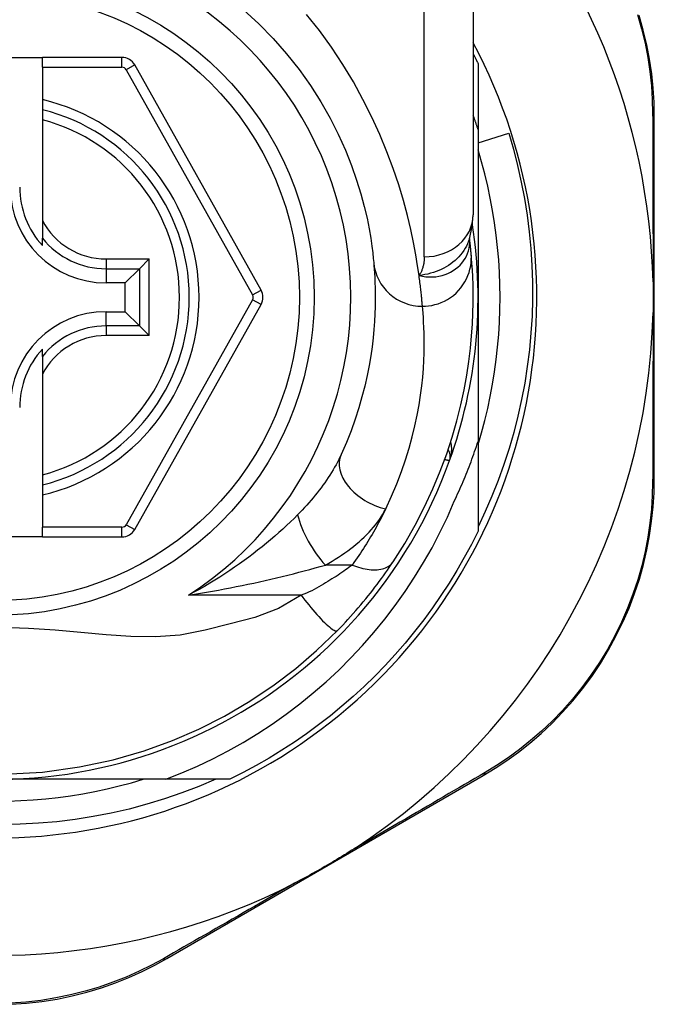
# Model space of a CAD drawing. Header units: inches. Extents: x 19 to 626, y 56 to 294.
# Tile 111 of 203: x 117.631 to 118.141, y 196.996 to 197.788. Entities that reach past the tile are written whole.
import ezdxf

# ---------------------------------------------------------------- set-up
doc = ezdxf.new("R2010")
doc.units = ezdxf.units.IN
doc.header["$MEASUREMENT"] = 0
doc.layers.add('Visible Edges(ANSI)', color=7, linetype='Continuous', lineweight=25)
doc.layers.add('Visible Tangent Edges(ANSI)', color=7, linetype='Continuous', lineweight=25)

msp = doc.modelspace()

# ---------------------------------------------------------------- linework, layer by layer
at = {"layer": 'Visible Edges(ANSI)'}
for p, q in [((117.9953, 197.86812), (117.9953, 197.63086)), ((117.57404, 197.75743), (117.64884, 197.75743)), ((117.71279, 197.75743), (117.64884, 197.75743)), ((117.64884, 197.74955), (117.64884, 197.75743)), ((117.82473, 197.57021), (117.72309, 197.75139)), ((117.99923, 197.75251), (117.99923, 197.69945)), ((117.64884, 197.74955), (117.64884, 197.72347)), ((117.64884, 197.72347), (117.64884, 197.71537)), ((117.64884, 197.71537), (117.64884, 197.70725)), ((117.64884, 197.70725), (117.64884, 197.62627)), ((118.14097, 197.41819), (118.14097, 197.71027)), ((117.99923, 197.69945), (117.99923, 197.56443)), ((117.99923, 197.68868), (118.02384, 197.69661)), ((117.64884, 197.62627), (117.64884, 197.61199)), ((117.64884, 197.60608), (117.64884, 197.61199)), ((117.99238, 197.61168), (117.99237, 197.61173)), ((117.73479, 197.59526), (117.72695, 197.58742)), ((117.72695, 197.58742), (117.71552, 197.57599)), ((117.71552, 197.57599), (117.70002, 197.57599)), ((117.71552, 197.55286), (117.71552, 197.57599)), ((117.99923, 197.56443), (117.99923, 197.44851)), ((117.70002, 197.55286), (117.71552, 197.55286)), ((117.72695, 197.54143), (117.71552, 197.55286)), ((117.72309, 197.37763), (117.82473, 197.55865)), ((117.72695, 197.54143), (117.73479, 197.53359)), ((117.64884, 197.51686), (117.64884, 197.52277)), ((117.64884, 197.51686), (117.64884, 197.50258)), ((117.64884, 197.50258), (117.64884, 197.4216)), ((117.99923, 197.44851), (117.99923, 197.37634)), ((117.64884, 197.4216), (117.64884, 197.41348)), ((117.64884, 197.41348), (117.64884, 197.40538)), ((117.64884, 197.40538), (117.64884, 197.37947)), ((117.64884, 197.3716), (117.64884, 197.37947)), ((117.64884, 197.3716), (117.57404, 197.3716)), ((117.64884, 197.3716), (117.71279, 197.3716)), ((117.74814, 197.17663), (117.61144, 197.17663)), ((117.79952, 197.17663), (117.74814, 197.17663)), ((117.7489, 197.0323), (118.00346, 197.1797))]:
    msp.add_line(p, q, dxfattribs=at)
at = {"layer": 'Visible Edges(ANSI)', "flags": 128}
for points in [[(117.81053, 197.79563), (117.82282, 197.78444), (117.83441, 197.77269), (117.84524, 197.76046), (117.85528, 197.74783), (117.86444, 197.7349), (117.87273, 197.7218), (117.88016, 197.70868), (117.88674, 197.69567), (117.89249, 197.68293), (117.89743, 197.6706), (117.90158, 197.65881), (117.90497, 197.64773), (117.90772, 197.63746), (117.90992, 197.62807), (117.91163, 197.61959), (117.91293, 197.61207), (117.91387, 197.60555), (117.91453, 197.60008), (117.91497, 197.5957), (117.91527, 197.59245)], [(118.14097, 197.71027), (118.14074, 197.72141), (118.14004, 197.73277), (118.13886, 197.74431), (118.13715, 197.75596), (118.13491, 197.76769), (118.13214, 197.77946), (118.12881, 197.79122)], [(117.9953, 197.76042), (117.99546, 197.76009), (117.99563, 197.75976), (117.9958, 197.75944), (117.99596, 197.75911), (117.99613, 197.75878), (117.9963, 197.75845), (117.99646, 197.75812), (117.99663, 197.75779), (117.99679, 197.75746), (117.99696, 197.75713), (117.99712, 197.75681), (117.99728, 197.75648), (117.99745, 197.75615), (117.99761, 197.75582), (117.99778, 197.75549), (117.99794, 197.75516), (117.9981, 197.75483), (117.99826, 197.7545), (117.99843, 197.75417), (117.99859, 197.75383), (117.99875, 197.7535), (117.99891, 197.75317), (117.99907, 197.75284), (117.99923, 197.75251)], [(117.99923, 197.69945), (117.99908, 197.69994), (117.99892, 197.70042), (117.99876, 197.70091), (117.9986, 197.70139), (117.99844, 197.70188), (117.99828, 197.70236), (117.99812, 197.70285), (117.99796, 197.70333), (117.9978, 197.70381), (117.99763, 197.7043), (117.99747, 197.70478), (117.99731, 197.70527), (117.99714, 197.70575), (117.99698, 197.70623), (117.99681, 197.70672), (117.99665, 197.7072), (117.99648, 197.70768), (117.99631, 197.70816), (117.99614, 197.70865), (117.99598, 197.70913), (117.99581, 197.70961), (117.99564, 197.71009), (117.99547, 197.71057), (117.9953, 197.71105)], [(118.02384, 197.69661), (118.02765, 197.68356), (118.03104, 197.67041), (118.03401, 197.65718), (118.03656, 197.64386), (118.0387, 197.63048), (118.04041, 197.61705), (118.0417, 197.60357), (118.04257, 197.59005), (118.04301, 197.57651), (118.04303, 197.56295), (118.04263, 197.54938), (118.04179, 197.53582), (118.04053, 197.52228), (118.03884, 197.5088), (118.03673, 197.4954), (118.0342, 197.48208), (118.03126, 197.46885), (118.0279, 197.45573), (118.02413, 197.44272), (118.01996, 197.42984), (118.01538, 197.41709), (118.01039, 197.40449), (118.00501, 197.39204), (117.99923, 197.37975)], [(117.99923, 197.44587), (118.00205, 197.4555), (118.00462, 197.46519), (118.00695, 197.47494), (118.00904, 197.48474), (118.01089, 197.4946), (118.0125, 197.50449), (118.01385, 197.51443), (118.01497, 197.52439), (118.01583, 197.53438), (118.01645, 197.54438), (118.01683, 197.5544), (118.01695, 197.56443), (118.01683, 197.57445), (118.01645, 197.58447), (118.01583, 197.59448), (118.01497, 197.60446), (118.01385, 197.61443), (118.0125, 197.62436), (118.01089, 197.63426), (118.00904, 197.64411), (118.00695, 197.65392), (118.00462, 197.66367), (118.00205, 197.67336), (117.99923, 197.68298)], [(117.99227, 197.61143), (117.99459, 197.62132), (117.9953, 197.63086)], [(117.99367, 197.59968), (117.99364, 197.60002), (117.99361, 197.60038), (117.99357, 197.60075), (117.99354, 197.60113), (117.9935, 197.60152), (117.99346, 197.60194), (117.99342, 197.60236), (117.99337, 197.6028), (117.99333, 197.60325), (117.99328, 197.60372), (117.99323, 197.6042), (117.99318, 197.60469), (117.99312, 197.6052), (117.99307, 197.60572), (117.99301, 197.60625), (117.99295, 197.6068), (117.99289, 197.60736), (117.99282, 197.60794), (117.99275, 197.60853), (117.99268, 197.60913), (117.99261, 197.60975), (117.99254, 197.61038), (117.99246, 197.61102), (117.99238, 197.61168)], [(117.91527, 197.59245), (117.91548, 197.58999), (117.91571, 197.58715), (117.91593, 197.58393), (117.91614, 197.58033), (117.91632, 197.57636), (117.91646, 197.57202), (117.91654, 197.56731), (117.91655, 197.56224), (117.91646, 197.55683), (117.91627, 197.55107), (117.91595, 197.54497), (117.91547, 197.53853), (117.91481, 197.53176), (117.91396, 197.52466), (117.91288, 197.51723), (117.91156, 197.50947), (117.90997, 197.50139), (117.90808, 197.49301), (117.90586, 197.48437), (117.9033, 197.47548), (117.90036, 197.46636), (117.89704, 197.45706), (117.8933, 197.44758), (117.88911, 197.43796)], [(117.93082, 197.35149), (117.9402, 197.36627), (117.94866, 197.38104), (117.95624, 197.39573), (117.96297, 197.41024), (117.96888, 197.42449), (117.97402, 197.43842), (117.97845, 197.45197), (117.98223, 197.46512), (117.9854, 197.47782), (117.98802, 197.49003), (117.99014, 197.50173), (117.99182, 197.51288), (117.99311, 197.52348), (117.99405, 197.53351), (117.99469, 197.54294), (117.99509, 197.55177), (117.99527, 197.55999), (117.99528, 197.56758), (117.99516, 197.57454), (117.99494, 197.58087), (117.99466, 197.58655), (117.99433, 197.59158), (117.994, 197.59596), (117.99367, 197.59968)], [(118.13997, 197.57675), (118.13999, 197.57572), (118.14001, 197.57469), (118.14003, 197.57366), (118.14005, 197.57263), (118.14006, 197.5716), (118.14007, 197.57057), (118.14008, 197.56954), (118.14009, 197.56852), (118.1401, 197.56749), (118.1401, 197.56647), (118.1401, 197.56544), (118.14011, 197.56442), (118.1401, 197.56339), (118.1401, 197.56237), (118.1401, 197.56134), (118.14009, 197.56032), (118.14008, 197.55929), (118.14007, 197.55827), (118.14006, 197.55724), (118.14005, 197.55622), (118.14003, 197.55519), (118.14001, 197.55416), (118.13999, 197.55313), (118.13997, 197.55211)], [(117.98009, 197.40029), (117.98101, 197.40225), (117.98192, 197.40421), (117.98282, 197.40618), (117.98371, 197.40816), (117.98459, 197.41013), (117.98546, 197.41211), (117.98632, 197.4141), (117.98716, 197.41609), (117.988, 197.41809), (117.98882, 197.42009), (117.98964, 197.42209), (117.99044, 197.4241), (117.99123, 197.42611), (117.99201, 197.42813), (117.99279, 197.43015), (117.99355, 197.43217), (117.99429, 197.4342), (117.99503, 197.43623), (117.99576, 197.43827), (117.99648, 197.44031), (117.99718, 197.44235), (117.99788, 197.4444), (117.99856, 197.44645), (117.99923, 197.44851)], [(118.00346, 197.1797), (118.01294, 197.18544), (118.02239, 197.19171), (118.03174, 197.19848), (118.04094, 197.20577), (118.04994, 197.21354), (118.0587, 197.2218), (118.06719, 197.23053), (118.07537, 197.23972), (118.08318, 197.24937), (118.0906, 197.25944), (118.09759, 197.26988), (118.10412, 197.28064), (118.11016, 197.29168), (118.11569, 197.30296), (118.12068, 197.31442), (118.12509, 197.32602), (118.12893, 197.33769), (118.13221, 197.3494), (118.13495, 197.36111), (118.13715, 197.37277), (118.13884, 197.38435), (118.14003, 197.39581), (118.14073, 197.4071), (118.14097, 197.41819)], [(117.74814, 197.17663), (117.76094, 197.18172), (117.77356, 197.18724), (117.78599, 197.19317), (117.79822, 197.19953), (117.81025, 197.2063), (117.82205, 197.21348), (117.83362, 197.22107), (117.84491, 197.22903), (117.85591, 197.23736), (117.86663, 197.24606), (117.87704, 197.25511), (117.88714, 197.26451), (117.89692, 197.27425), (117.90636, 197.28432), (117.91547, 197.29471), (117.92423, 197.30542), (117.9326, 197.3164), (117.94059, 197.32766), (117.94819, 197.33917), (117.9554, 197.35094), (117.96219, 197.36294), (117.96858, 197.37517), (117.97455, 197.38763), (117.98009, 197.40029)], [(117.99923, 197.37634), (117.99385, 197.36563), (117.98817, 197.35507), (117.98221, 197.34467), (117.97595, 197.33444), (117.96941, 197.32439), (117.9626, 197.31453), (117.95551, 197.30486), (117.94816, 197.29539), (117.94054, 197.28613), (117.93268, 197.27708), (117.92456, 197.26826), (117.9162, 197.25966), (117.90761, 197.2513), (117.89878, 197.24319), (117.88974, 197.23532), (117.88047, 197.22771), (117.871, 197.22035), (117.86133, 197.21327), (117.85147, 197.20645), (117.84142, 197.19991), (117.83119, 197.19366), (117.8208, 197.18769), (117.81024, 197.18201), (117.79952, 197.17663)], [(117.88608, 197.29625), (117.88823, 197.29847), (117.89037, 197.30071), (117.8925, 197.30298), (117.89462, 197.30528), (117.89672, 197.3076), (117.89881, 197.30994), (117.90088, 197.31229), (117.90291, 197.31465), (117.90492, 197.31701), (117.90689, 197.31937), (117.90884, 197.32173), (117.91074, 197.32409), (117.91262, 197.32644), (117.91446, 197.32878), (117.91626, 197.33112), (117.91802, 197.33345), (117.91976, 197.33576), (117.92145, 197.33807), (117.92311, 197.34036), (117.92474, 197.34264), (117.92632, 197.34489), (117.92786, 197.34712), (117.92936, 197.34932), (117.93082, 197.35149)], [(117.61782, 197.18062), (117.64889, 197.18241), (117.67859, 197.18649), (117.70581, 197.19234), (117.7306, 197.19953), (117.75334, 197.20774), (117.77461, 197.21697), (117.7952, 197.22741), (117.81577, 197.23947), (117.83521, 197.25253), (117.85275, 197.26586), (117.86937, 197.28014), (117.88608, 197.29625)], [(117.78835, 197.17663), (117.77475, 197.17089), (117.76095, 197.16561), (117.74695, 197.16081), (117.73279, 197.1565), (117.71851, 197.15269), (117.70412, 197.14938), (117.68964, 197.14658), (117.67507, 197.14428), (117.66044, 197.14249), (117.64575, 197.1412), (117.63102, 197.14043), (117.61627, 197.14017)], [(117.62146, 197.15904), (117.63148, 197.15941), (117.64149, 197.16003), (117.65148, 197.1609), (117.66144, 197.16201), (117.67137, 197.16337), (117.68127, 197.16497), (117.69112, 197.16682), (117.70093, 197.16891), (117.71068, 197.17125), (117.72037, 197.17382), (117.72999, 197.17663)], [(117.89955, 197.12069), (117.89761, 197.11944), (117.89566, 197.1182), (117.89371, 197.11698), (117.89175, 197.11576), (117.88977, 197.11455), (117.88777, 197.11334), (117.88576, 197.11213), (117.88376, 197.11093), (117.88178, 197.10976), (117.87981, 197.1086), (117.87785, 197.10745), (117.87588, 197.10631), (117.87391, 197.10518), (117.87194, 197.10404), (117.86996, 197.10292), (117.86798, 197.10179), (117.86599, 197.10068), (117.86398, 197.09956), (117.86194, 197.09843), (117.85987, 197.0973), (117.85778, 197.09617), (117.8557, 197.09506), (117.85361, 197.09397), (117.85155, 197.0929)], [(117.62332, 196.99554), (117.63592, 196.99638), (117.64841, 196.99779), (117.66073, 196.99977), (117.67283, 197.0023), (117.68467, 197.00533), (117.69624, 197.00883), (117.7075, 197.01278), (117.71842, 197.01713), (117.72898, 197.02186), (117.73914, 197.02693), (117.7489, 197.0323)]]:
    msp.add_lwpolyline(points, dxfattribs=at)
at = {"layer": 'Visible Edges(ANSI)'}
msp.add_circle((117.61144, 197.56443), 0.25591, dxfattribs=at)
for centre, radius, start, end in [((117.61058, 197.56443), 0.52953, 1.33308, 43.40464), ((117.61144, 197.56443), 0.43504, 151.92751, 28.07249), ((117.71279, 197.74562), 0.01181, 29.29123, 90), ((117.61144, 197.56443), 0.15551, 283.91643, 76.08357), ((117.70002, 197.65301), 0.07702, 180, 270), ((117.70002, 197.65301), 0.06944, 180, 222.51741), ((117.61144, 197.56443), 0.3878, 171.33391, 340.21195), ((117.61144, 197.56443), 0.3878, 340.21195, 8.66609), ((117.81443, 197.56443), 0.01181, 330.68681, 29.29123), ((117.70002, 197.47584), 0.07702, 90, 180), ((117.61058, 197.56443), 0.52953, 303.07249, 358.66692), ((117.70002, 197.47584), 0.06944, 137.48259, 180), ((117.96707, 197.43647), 0.00984, 340.21195, 33.93658), ((117.71279, 197.38341), 0.01181, 270, 330.68681), ((117.61058, 197.56443), 0.52953, 251.08535, 297.06854)]:
    msp.add_arc(centre, radius, start, end, dxfattribs=at)
at = {"layer": 'Visible Tangent Edges(ANSI)'}
for p, q in [((117.95593, 197.59696), (117.95593, 197.86812)), ((117.71279, 197.74955), (117.71279, 197.75743)), ((117.72309, 197.75139), (117.71622, 197.74754)), ((117.64884, 197.74955), (117.71279, 197.74955)), ((117.71622, 197.74754), (117.81786, 197.56636)), ((117.70002, 197.59526), (117.73479, 197.59526)), ((117.70002, 197.59526), (117.70002, 197.58742)), ((117.73479, 197.53359), (117.73479, 197.59526)), ((117.70002, 197.58742), (117.72695, 197.58742)), ((117.70002, 197.58742), (117.70002, 197.57599)), ((117.72695, 197.58742), (117.72695, 197.54143)), ((117.81786, 197.56636), (117.82473, 197.57021)), ((117.81786, 197.5625), (117.71622, 197.38148)), ((117.82473, 197.55865), (117.81786, 197.5625)), ((117.70002, 197.54143), (117.70002, 197.55286)), ((117.70002, 197.54143), (117.70002, 197.53359)), ((117.72695, 197.54143), (117.70002, 197.54143)), ((117.73479, 197.53359), (117.70002, 197.53359)), ((117.71279, 197.37947), (117.64884, 197.37947)), ((117.71279, 197.3716), (117.71279, 197.37947)), ((117.71622, 197.38148), (117.72309, 197.37763)), ((117.89806, 197.34902), (117.8764, 197.34902)), ((117.85691, 197.32472), (117.7664, 197.32472))]:
    msp.add_line(p, q, dxfattribs=at)
at = {"layer": 'Visible Tangent Edges(ANSI)', "flags": 128}
for points in [[(117.95179, 197.5819), (117.95062, 197.58987), (117.94916, 197.59873), (117.94734, 197.60845), (117.9451, 197.61897), (117.94241, 197.63025), (117.93919, 197.64224), (117.93537, 197.65486), (117.93092, 197.66801), (117.92584, 197.68157), (117.92011, 197.69544), (117.91373, 197.7095), (117.90668, 197.72366), (117.89895, 197.73779), (117.89054, 197.7518), (117.88142, 197.76557), (117.87165, 197.77903), (117.86125, 197.7921)], [(118.12749, 197.79191), (118.13077, 197.7804), (118.13352, 197.76889), (118.13574, 197.75741), (118.13745, 197.746), (118.13865, 197.73472), (118.13937, 197.7236), (118.13964, 197.71271)], [(118.13964, 197.71271), (118.13966, 197.70747), (118.13968, 197.7022), (118.1397, 197.69688), (118.13972, 197.69152), (118.13974, 197.68612), (118.13976, 197.68067), (118.13978, 197.67519), (118.1398, 197.66967), (118.13981, 197.6641), (118.13983, 197.6585), (118.13985, 197.65287), (118.13986, 197.64719), (118.13988, 197.64148), (118.13989, 197.63574), (118.1399, 197.62996), (118.13991, 197.62415), (118.13992, 197.61831), (118.13993, 197.61244), (118.13994, 197.60654), (118.13995, 197.60061), (118.13996, 197.59467), (118.13996, 197.5887), (118.13997, 197.58273), (118.13997, 197.57675)], [(117.99228, 197.61144), (117.99158, 197.60948), (117.99078, 197.60757), (117.98987, 197.60569), (117.98885, 197.60385), (117.98772, 197.60206), (117.9865, 197.60033), (117.98519, 197.59866), (117.98378, 197.59705), (117.98228, 197.59551), (117.98069, 197.59404), (117.97903, 197.59264), (117.97728, 197.59132), (117.97546, 197.59007), (117.97357, 197.58891), (117.97163, 197.58784), (117.96962, 197.58686), (117.96756, 197.58596), (117.96545, 197.58514), (117.96329, 197.58441), (117.96108, 197.58375), (117.95882, 197.58318), (117.95652, 197.58268), (117.95417, 197.58225), (117.95179, 197.5819)], [(117.95179, 197.5819), (117.95452, 197.58132), (117.95725, 197.58095), (117.95994, 197.58078), (117.9626, 197.58081), (117.96521, 197.58102), (117.96776, 197.58141), (117.97024, 197.58198), (117.97265, 197.58272), (117.97495, 197.58362), (117.97716, 197.58468), (117.97924, 197.58588), (117.9812, 197.58722), (117.98303, 197.58869), (117.98472, 197.59028), (117.98626, 197.59198), (117.98764, 197.59378), (117.98886, 197.59567), (117.98991, 197.59763), (117.99079, 197.59966), (117.99149, 197.60174), (117.99201, 197.60387), (117.99235, 197.60604), (117.9925, 197.60822), (117.99247, 197.6104)], [(117.99247, 197.6104), (117.99247, 197.61048), (117.99246, 197.61055), (117.99246, 197.61062), (117.99246, 197.61069), (117.99245, 197.61076), (117.99245, 197.61082), (117.99244, 197.61088), (117.99244, 197.61094), (117.99244, 197.611), (117.99243, 197.61106), (117.99243, 197.61112), (117.99242, 197.61117), (117.99242, 197.61122), (117.99242, 197.61127), (117.99241, 197.61132), (117.99241, 197.61137), (117.9924, 197.61141), (117.9924, 197.61145), (117.9924, 197.6115), (117.99239, 197.61154), (117.99239, 197.61158), (117.99238, 197.61161), (117.99238, 197.61165), (117.99238, 197.61168)], [(117.95593, 197.59696), (117.95592, 197.59627), (117.9559, 197.59558), (117.95586, 197.5949), (117.95582, 197.59422), (117.95575, 197.59355), (117.95568, 197.59288), (117.95559, 197.59222), (117.95548, 197.59156), (117.95536, 197.59091), (117.95523, 197.59026), (117.95508, 197.58962), (117.95492, 197.58898), (117.95474, 197.58836), (117.95455, 197.58773), (117.95434, 197.58712), (117.95412, 197.58651), (117.95388, 197.58591), (117.95362, 197.58531), (117.95336, 197.58473), (117.95307, 197.58414), (117.95277, 197.58357), (117.95246, 197.583), (117.95213, 197.58245), (117.95179, 197.5819)], [(117.95447, 197.5572), (117.95692, 197.55728), (117.95943, 197.55752), (117.96198, 197.55793), (117.96455, 197.55852), (117.96712, 197.55929), (117.96968, 197.56025), (117.9722, 197.56141), (117.97467, 197.56276), (117.97706, 197.56429), (117.97935, 197.566), (117.98151, 197.56789), (117.98354, 197.56993), (117.98541, 197.57211), (117.98711, 197.57441), (117.98863, 197.57682), (117.98995, 197.57931), (117.99108, 197.58186), (117.99201, 197.58445), (117.99274, 197.58705), (117.99328, 197.58966), (117.99363, 197.59224), (117.99381, 197.59478), (117.99382, 197.59726), (117.99367, 197.59968)], [(117.95447, 197.5572), (117.95442, 197.55779), (117.95437, 197.55841), (117.95432, 197.55908), (117.95426, 197.55978), (117.95419, 197.56052), (117.95412, 197.5613), (117.95405, 197.56213), (117.95397, 197.56299), (117.95389, 197.56388), (117.9538, 197.56482), (117.9537, 197.5658), (117.9536, 197.56681), (117.95349, 197.56786), (117.95337, 197.56895), (117.95325, 197.57008), (117.95312, 197.57124), (117.95298, 197.57245), (117.95284, 197.57368), (117.95268, 197.57496), (117.95252, 197.57627), (117.95235, 197.57762), (117.95217, 197.57901), (117.95198, 197.58044), (117.95179, 197.5819)], [(117.92494, 197.39418), (117.92966, 197.40433), (117.93389, 197.41433), (117.93765, 197.42415), (117.94096, 197.43377), (117.94385, 197.44315), (117.94635, 197.45227), (117.94849, 197.46111), (117.95029, 197.46964), (117.95178, 197.47782), (117.95299, 197.48566), (117.95396, 197.49316), (117.9547, 197.5003), (117.95524, 197.5071), (117.9556, 197.51353), (117.95582, 197.51961), (117.95592, 197.52533), (117.95591, 197.53068), (117.95582, 197.53564), (117.95566, 197.54022), (117.95546, 197.54442), (117.95522, 197.54821), (117.95497, 197.55161), (117.95471, 197.5546), (117.95447, 197.5572)], [(118.13997, 197.55211), (118.13997, 197.54612), (118.13996, 197.54013), (118.13996, 197.53416), (118.13995, 197.5282), (118.13994, 197.52227), (118.13993, 197.51636), (118.13992, 197.51048), (118.13991, 197.50463), (118.1399, 197.49881), (118.13989, 197.49301), (118.13988, 197.48725), (118.13986, 197.48152), (118.13985, 197.47583), (118.13983, 197.47017), (118.13981, 197.46454), (118.1398, 197.45895), (118.13978, 197.4534), (118.13976, 197.44789), (118.13974, 197.44242), (118.13972, 197.437), (118.1397, 197.43162), (118.13968, 197.42628), (118.13966, 197.421), (118.13963, 197.41576)], [(117.97633, 197.43314), (117.97655, 197.43375), (117.97674, 197.43436), (117.97693, 197.43498), (117.9771, 197.43561), (117.97726, 197.43623), (117.9774, 197.43687), (117.97753, 197.4375), (117.97765, 197.43814), (117.97775, 197.43877), (117.97783, 197.43941), (117.9779, 197.44005), (117.97796, 197.44069), (117.978, 197.44133), (117.97802, 197.44196), (117.97802, 197.4426), (117.97801, 197.44324), (117.97799, 197.44387), (117.97794, 197.4445), (117.97788, 197.44513), (117.9778, 197.44576), (117.9777, 197.44638), (117.97758, 197.447), (117.97744, 197.44761), (117.97728, 197.44821)], [(117.88911, 197.43796), (117.88815, 197.43591), (117.88714, 197.43385), (117.88608, 197.43179), (117.88497, 197.42972), (117.88381, 197.42764), (117.8826, 197.42557), (117.88135, 197.42349), (117.88005, 197.42142), (117.87871, 197.41936), (117.87734, 197.4173), (117.87592, 197.41525), (117.87446, 197.41321), (117.87297, 197.41117), (117.87143, 197.40914), (117.86986, 197.40712), (117.86825, 197.40511), (117.8666, 197.40311), (117.86492, 197.40111), (117.8632, 197.39913), (117.86144, 197.39716), (117.85965, 197.3952), (117.85783, 197.39325), (117.85598, 197.39133), (117.85409, 197.38942)], [(117.97244, 197.43397), (117.97274, 197.4339), (117.97303, 197.43384), (117.97331, 197.43378), (117.97358, 197.43372), (117.97384, 197.43367), (117.97409, 197.43362), (117.97432, 197.43357), (117.97455, 197.43352), (117.97476, 197.43347), (117.97495, 197.43343), (117.97514, 197.43339), (117.97531, 197.43336), (117.97547, 197.43332), (117.97562, 197.43329), (117.97575, 197.43326), (117.97587, 197.43324), (117.97598, 197.43322), (117.97607, 197.4332), (117.97615, 197.43318), (117.97622, 197.43317), (117.97627, 197.43316), (117.9763, 197.43315), (117.97633, 197.43314), (117.97633, 197.43314)], [(118.13963, 197.41576), (118.13936, 197.40491), (118.13863, 197.39385), (118.13743, 197.38264), (118.13574, 197.37131), (118.13355, 197.3599), (118.13084, 197.34845), (118.12761, 197.33699), (118.12383, 197.32556), (118.11949, 197.31421), (118.1146, 197.30299), (118.10918, 197.29196), (118.10326, 197.28114), (118.09687, 197.2706), (118.09003, 197.26038), (118.08278, 197.25051), (118.07514, 197.24105), (118.06715, 197.23204), (118.05886, 197.22347), (118.0503, 197.21537), (118.04151, 197.20773), (118.03252, 197.20057), (118.02339, 197.19391), (118.01417, 197.18774), (118.00492, 197.18208)], [(117.8764, 197.34902), (117.87911, 197.35054), (117.88179, 197.35209), (117.88441, 197.35369), (117.88699, 197.35532), (117.88952, 197.35699), (117.892, 197.35869), (117.89441, 197.36042), (117.89678, 197.36219), (117.89908, 197.36399), (117.90132, 197.36582), (117.9035, 197.36767), (117.90561, 197.36956), (117.90766, 197.37148), (117.90963, 197.37342), (117.91154, 197.3754), (117.91337, 197.3774), (117.91513, 197.37942), (117.9168, 197.38147), (117.9184, 197.38355), (117.9199, 197.38565), (117.92131, 197.38776), (117.92263, 197.38989), (117.92384, 197.39203), (117.92494, 197.39418)], [(117.92494, 197.39418), (117.92403, 197.39233), (117.9231, 197.39047), (117.92216, 197.38861), (117.92119, 197.38674), (117.92021, 197.38487), (117.91921, 197.383), (117.9182, 197.38112), (117.91716, 197.37924), (117.91611, 197.37736), (117.91503, 197.37548), (117.91394, 197.37359), (117.91283, 197.37171), (117.91171, 197.36982), (117.91056, 197.36793), (117.9094, 197.36604), (117.90821, 197.36415), (117.90701, 197.36226), (117.90579, 197.36037), (117.90455, 197.35848), (117.9033, 197.35659), (117.90202, 197.3547), (117.90072, 197.35281), (117.8994, 197.35092), (117.89806, 197.34902)], [(117.85409, 197.38942), (117.85122, 197.38657), (117.84826, 197.38371), (117.84522, 197.38084), (117.84211, 197.37796), (117.83892, 197.37508), (117.83566, 197.37221), (117.83233, 197.36935), (117.82894, 197.3665), (117.82548, 197.36367), (117.82196, 197.36086), (117.81839, 197.35807), (117.81475, 197.3553), (117.81105, 197.35257), (117.80729, 197.34986), (117.80346, 197.34717), (117.79958, 197.34452), (117.79563, 197.34191), (117.79162, 197.33932), (117.78756, 197.33678), (117.78344, 197.33428), (117.77926, 197.33182), (117.77502, 197.3294), (117.77074, 197.32704), (117.7664, 197.32472)], [(117.7664, 197.32472), (117.77124, 197.3255), (117.77607, 197.32631), (117.78089, 197.32714), (117.7857, 197.32799), (117.79048, 197.32886), (117.79525, 197.32975), (117.80001, 197.33067), (117.80474, 197.33161), (117.80945, 197.33256), (117.81414, 197.33354), (117.8188, 197.33453), (117.82343, 197.33555), (117.82805, 197.33658), (117.83263, 197.33763), (117.83719, 197.3387), (117.84172, 197.33979), (117.84623, 197.3409), (117.85069, 197.34202), (117.85512, 197.34316), (117.85949, 197.34431), (117.86381, 197.34548), (117.86808, 197.34665), (117.87227, 197.34783), (117.8764, 197.34902)], [(117.89806, 197.34902), (117.89675, 197.34805), (117.89541, 197.34706), (117.89402, 197.34606), (117.8926, 197.34505), (117.89115, 197.34403), (117.88966, 197.343), (117.88813, 197.34197), (117.88658, 197.34093), (117.88499, 197.33988), (117.88338, 197.33884), (117.88173, 197.33778), (117.88005, 197.33673), (117.87833, 197.33567), (117.87659, 197.33461), (117.87482, 197.33355), (117.87302, 197.33249), (117.87119, 197.33144), (117.86933, 197.33038), (117.86742, 197.32935), (117.86544, 197.32834), (117.86339, 197.32738), (117.86128, 197.32645), (117.85912, 197.32556), (117.85691, 197.32472)], [(117.89806, 197.34902), (117.89974, 197.34836), (117.90144, 197.34775), (117.90315, 197.34719), (117.90487, 197.34668), (117.90659, 197.34625), (117.9083, 197.34587), (117.91, 197.34557), (117.91168, 197.34534), (117.91333, 197.34518), (117.91495, 197.3451), (117.91653, 197.34509), (117.91805, 197.34517), (117.91953, 197.34532), (117.92094, 197.34555), (117.92228, 197.34585), (117.92355, 197.34623), (117.92475, 197.34668), (117.92587, 197.34719), (117.92691, 197.34777), (117.92786, 197.34841), (117.92873, 197.34911), (117.92951, 197.34986), (117.93021, 197.35065), (117.93082, 197.35149)], [(117.85691, 197.32472), (117.83869, 197.31396), (117.81962, 197.30689), (117.79995, 197.30168), (117.77984, 197.2966), (117.75968, 197.29255), (117.73979, 197.29113), (117.72004, 197.29147), (117.70013, 197.29285), (117.67986, 197.29467), (117.65905, 197.29648), (117.63757, 197.29792), (117.61586, 197.29865)], [(117.85691, 197.32472), (117.85838, 197.32278), (117.8599, 197.32082), (117.86145, 197.31884), (117.86304, 197.31687), (117.86465, 197.3149), (117.86628, 197.31297), (117.86791, 197.31107), (117.86953, 197.30923), (117.87113, 197.30747), (117.87269, 197.3058), (117.87421, 197.30422), (117.87567, 197.30276), (117.87707, 197.30143), (117.87839, 197.30024), (117.87961, 197.29918), (117.88075, 197.29828), (117.88178, 197.29752), (117.88272, 197.29691), (117.88354, 197.29646), (117.88426, 197.29615), (117.88486, 197.29598), (117.88537, 197.29595), (117.88577, 197.29604), (117.88608, 197.29625)], [(118.00492, 197.18208), (118.00085, 197.1797), (117.99674, 197.1773), (117.99261, 197.17489), (117.98844, 197.17245), (117.98425, 197.17), (117.98002, 197.16753), (117.97576, 197.16505), (117.97148, 197.16255), (117.96716, 197.16003), (117.96282, 197.1575), (117.95846, 197.15495), (117.95406, 197.15239), (117.94965, 197.14982), (117.9452, 197.14723), (117.94074, 197.14463), (117.93624, 197.14202), (117.93173, 197.13939), (117.92719, 197.13675), (117.92264, 197.1341), (117.91806, 197.13144), (117.91346, 197.12877), (117.90884, 197.12608), (117.9042, 197.12339), (117.89955, 197.12069)], [(117.85155, 197.0929), (117.84691, 197.09022), (117.84228, 197.08755), (117.83767, 197.08489), (117.83307, 197.08224), (117.8285, 197.0796), (117.82394, 197.07697), (117.81941, 197.07436), (117.8149, 197.07176), (117.8104, 197.06917), (117.80593, 197.06659), (117.80149, 197.06404), (117.79706, 197.06149), (117.79266, 197.05896), (117.78829, 197.05645), (117.78394, 197.05395), (117.77962, 197.05146), (117.77532, 197.04899), (117.77106, 197.04654), (117.76682, 197.04411), (117.76261, 197.0417), (117.75844, 197.0393), (117.75429, 197.03692), (117.75018, 197.03457), (117.74611, 197.03223)], [(117.74611, 197.03223), (117.73654, 197.02701), (117.72657, 197.02208), (117.71622, 197.01749), (117.70552, 197.01326), (117.69448, 197.00943), (117.68315, 197.00603), (117.67155, 197.00309), (117.6597, 197.00064), (117.64763, 196.99871), (117.6354, 196.99734), (117.62306, 196.99653)]]:
    msp.add_lwpolyline(points, dxfattribs=at)
at = {"layer": 'Visible Tangent Edges(ANSI)'}
msp.add_circle((117.61144, 197.56443), 0.24409, dxfattribs=at)
for centre, radius, start, end in [((117.61144, 197.56443), 0.28543, 302.8812, 237.1188), ((117.71279, 197.74562), 0.00394, 29.29123, 90), ((117.61144, 197.56443), 0.16339, 283.23324, 76.76676), ((117.61144, 197.56443), 0.14764, 284.67485, 75.32515), ((117.70002, 197.65301), 0.05775, 207.58522, 270), ((117.70002, 197.65301), 0.06559, 218.70967, 270), ((117.81443, 197.56443), 0.00394, 330.68681, 29.29123), ((117.70002, 197.47584), 0.06559, 90, 141.29033), ((117.70002, 197.47584), 0.05775, 90, 152.41478), ((117.71279, 197.38341), 0.00394, 270, 330.68681)]:
    msp.add_arc(centre, radius, start, end, dxfattribs=at)
for centre, major_axis, ratio, start_param, end_param in [((118.13097, 197.71027), (0.01, 0), 0.487954, 0, 0.52137), ((117.95593, 197.63086), (0.03937, 0), 0.860915, 4.712389, 6.283185), ((118.18879, 197.62444), (-0.19646, -0.01245), 0.394768, 0.00408, 0.020515), ((117.95447, 197.59607), (-0.0392, -0.00362), 0.987056, 0, 1.480007), ((117.92494, 197.42164), (-0.03583, 0.01632), 0.663135, 0, 1.864107), ((118.13097, 197.41819), (0.01, 0), 0.488859, 5.761481, 6.283185), ((117.8764, 197.37333), (0.01985, -0.034), 0.367954, 4.019795, 5.274641), ((117.99845, 197.18835), (0.00501, -0.00865), 0.491578, 0, 0.522713), ((117.74389, 197.04096), (0.00501, -0.00865), 0.490887, 5.760729, 6.283185)]:
    msp.add_ellipse(centre, major_axis=major_axis, ratio=ratio, start_param=start_param, end_param=end_param, dxfattribs=at)

doc.saveas('drawing.dxf')
